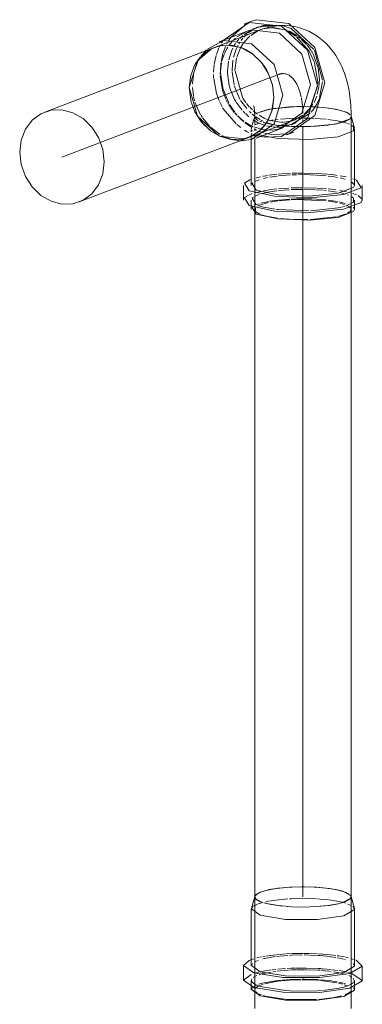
# Model space of a CAD drawing. Header units: millimetres. Extents: x -121 to 34184, y -147 to 33428.
# Tile 192 of 256: x 29193 to 29371, y 5965 to 6476. Entities that reach past the tile are written whole.
import ezdxf

# ---------------------------------------------------------------- set-up
doc = ezdxf.new("R2010")
doc.units = ezdxf.units.MM
doc.linetypes.add('ADSK_Осевая', pattern=[700, 500, -100, 0, -100])
doc.layers.add('P-PIPE-____-CNTR', color=3, linetype='ADSK_Осевая', lineweight=20)
doc.layers.add('P-PIPE-____-OTLN', color=3, linetype='Continuous', lineweight=20)

# ---------------------------------------------------------------- blocks, each defined once
blk = doc.blocks.new('ADSK_ППР_Отвод канализационный - Отвод раструбный-V24-_3D_ копия 1 копия 1')
at = {"layer": 'P-PIPE-____-CNTR', "color": 10}
for p, q in [((50463.02, 6446.08), (50443.87, 6438.76)), ((50463.74, 6446.35), (50463.02, 6446.08)), ((50466.95, 6447.57), (50463.74, 6446.35)), ((50468.22, 6448.06), (50467.5, 6447.78))]:
    blk.add_line(p, q, dxfattribs=at)
for start_param, end_param in [(0.015321, 0.239158), (5.736945, 6.281012), (5.335563, 5.730136), (5.257542, 5.310413), (5.139189, 5.242079), (4.984079, 5.127986)]:
    blk.add_ellipse((50468.22, 6422.33), major_axis=(3, 26.14), ratio=0.469859, start_param=start_param, end_param=end_param, dxfattribs=at)
at = {"layer": 'P-PIPE-____-OTLN', "color": 22}
for p, q in [((50459.31, 6471.42), (50434.95, 6462.12)), ((50454.19, 6475.67), (50450.44, 6474.24)), ((50458.03, 6472.8), (50455.63, 6471.89)), ((50451.88, 6470.46), (50437.47, 6464.95)), ((50437.09, 6462.79), (50434.95, 6462.12)), ((50461.92, 6450.57), (50461.61, 6451.1)), ((50505.43, 6425.2), (50505.87, 6426.17)), ((50505.86, 6426.29), (50505.51, 6425.3)), ((50507.57, 6420.11), (50505.83, 6426.47)), ((50505.87, 6426.17), (50505.87, 6427.15)), ((50452.78, 6415.41), (50477.14, 6424.7)), ((50456.55, 6414.97), (50470.96, 6420.47)), ((50461.14, 6421.72), (50461.61, 6422.36)), ((50474.71, 6421.9), (50477.11, 6422.82)), ((50497.9, 6422.35), (50498.01, 6422.37)), ((50450.64, 6414.74), (50452.78, 6415.41)), ((50468.01, 6414.88), (50459.8, 6416.34)), ((50472.4, 6416.69), (50476.15, 6418.12)), ((50507.62, 6390.45), (50507.62, 6419.79)), ((50454.12, 6414.27), (50454.12, 6390.45)), ((50450.07, 6390.45), (50450.07, 6382.82)), ((50511.67, 6382.82), (50511.67, 6390.45)), ((50454.12, 6382.82), (50454.12, 6377.93)), ((50507.62, 6377.93), (50507.62, 6382.82))]:
    blk.add_line(p, q, dxfattribs=at)
at = {"layer": 'P-PIPE-____-OTLN', "color": 9}
for p, q in [((50443.32, 6467.1), (50451.98, 6474.69)), ((50452.56, 6469.63), (50455.39, 6471.56)), ((50458.74, 6471.17), (50460.8, 6471.84)), ((50462.11, 6473.12), (50472.15, 6471.07)), ((50446.69, 6467.51), (50451.43, 6470.27)), ((50450.49, 6468.87), (50454.41, 6471.31)), ((50472.42, 6470.94), (50477.22, 6467.87)), ((50441.31, 6463.34), (50437.45, 6462.88)), ((50438.66, 6464.28), (50439.41, 6465.43)), ((50448.79, 6462.02), (50441.42, 6463.34)), ((50450.34, 6461.38), (50448.85, 6462)), ((50427.74, 6457.17), (50424.98, 6453.33)), ((50427.54, 6456.98), (50426.94, 6456.24)), ((50428.9, 6458.66), (50427.93, 6457.47)), ((50428.03, 6457.51), (50430.9, 6460.83)), ((50432.36, 6460.89), (50428.37, 6457.83)), ((50454.27, 6459.1), (50451.14, 6461)), ((50459.03, 6454.69), (50454.31, 6459.06)), ((50486.8, 6460.59), (50491.03, 6445.12)), ((50461.22, 6451.72), (50459.07, 6454.64)), ((50486.93, 6453.97), (50488.63, 6444.21)), ((50462.85, 6448.83), (50461.92, 6450.57)), ((50465.06, 6442.59), (50462.87, 6448.79)), ((50465.79, 6436.25), (50465.1, 6442.45)), ((50488.47, 6442.05), (50484.15, 6429.34)), ((50488.63, 6444.21), (50488.57, 6443.2)), ((50491.02, 6444.21), (50489.51, 6436.04)), ((50464.81, 6429.14), (50465.79, 6436.25)), ((50489.41, 6435.76), (50488.22, 6433.03)), ((50488.8, 6431.13), (50492.88, 6430.76)), ((50492.88, 6430.76), (50488.91, 6431.12)), ((50498.48, 6429.88), (50492.88, 6430.76)), ((50492.88, 6430.76), (50497.81, 6430.02)), ((50462.58, 6423.88), (50464.79, 6429.04)), ((50484.63, 6427.89), (50474.82, 6422.1)), ((50483.76, 6428.81), (50476.84, 6422.95)), ((50497.9, 6430), (50498.14, 6429.95)), ((50498.27, 6429.93), (50502.23, 6428.89)), ((50503.47, 6428.41), (50499.19, 6429.73)), ((50502.34, 6428.85), (50504.86, 6427.64)), ((50505.43, 6427.14), (50503.83, 6428.24)), ((50505.87, 6426.17), (50505.83, 6426.47)), ((50457.83, 6418.31), (50461.14, 6421.72)), ((50461.92, 6422.83), (50462.56, 6423.84)), ((50474.41, 6421.12), (50468.85, 6421.59)), ((50473.92, 6421.9), (50471.16, 6421.55)), ((50476.59, 6424.53), (50474.57, 6423.84)), ((50477.19, 6421), (50474.94, 6421.09)), ((50478.84, 6420.96), (50477.73, 6420.99)), ((50478.95, 6420.96), (50483.41, 6420.97)), ((50484.72, 6421.01), (50483.45, 6420.97)), ((50484.76, 6421.01), (50497.57, 6422.28)), ((50498.27, 6422.42), (50505.31, 6425.08)), ((50506.26, 6421.54), (50506.92, 6421.06)), ((50437.57, 6416.07), (50450.4, 6414.68)), ((50453.3, 6415.61), (50457.63, 6418.15)), ((50454.12, 6416.05), (50454.12, 6414.27)), ((50459.49, 6416.42), (50457.08, 6417.23)), ((50461.06, 6415.49), (50457.21, 6416.26)), ((50473.52, 6417.29), (50464.82, 6416.82)), ((50468.67, 6419.75), (50465.01, 6419.2)), ((50442.89, 6414.45), (50445.96, 6413.95)), ((50448.53, 6413.68), (50445.04, 6414.12)), ((50450.52, 6414.71), (50451.37, 6414.93)), ((50453.41, 6393.32), (50454.03, 6393.56)), ((50454.58, 6391.49), (50454.88, 6391.78)), ((50506.32, 6392.17), (50507.53, 6390.9)), ((50506.73, 6393.94), (50507.71, 6393.6)), ((50450.6, 6384.02), (50451.18, 6384.54)), ((50451.52, 6384.78), (50452.71, 6385.43)), ((50453, 6385.57), (50454.59, 6386.18)), ((50506.26, 6384.56), (50506.95, 6383.98)), ((50506.7, 6386.33), (50508.72, 6385.57)), ((50509.5, 6385.2), (50511.57, 6383.34)), ((50456.68, 6380.43), (50454.58, 6383.86)), ((50454.58, 6378.97), (50455.09, 6379.42)), ((50454.78, 6384.06), (50455.22, 6384.39)), ((50460.36, 6379.25), (50457.63, 6380.05)), ((50466.44, 6378.13), (50460.47, 6379.23)), ((50468.01, 6377.92), (50467.14, 6378.03)), ((50484.03, 6377.27), (50468.01, 6377.92)), ((50505.8, 6377.91), (50505.43, 6376.96)), ((50507.03, 6379.1), (50507.53, 6378.38)), ((50498.01, 6374.13), (50497.9, 6374.11))]:
    blk.add_line(p, q, dxfattribs=at)
at = {"layer": 'P-PIPE-____-OTLN', "color": 10}
for p, q in [((50461.13, 6471.92), (50464.58, 6472.31)), ((50465.06, 6472.32), (50472.62, 6471)), ((50442.33, 6465.59), (50443.27, 6467.03)), ((50444.87, 6465.9), (50445.97, 6466.91)), ((50446.59, 6464.99), (50447.73, 6466.34)), ((50448.11, 6466.75), (50449.74, 6468.27)), ((50448.78, 6465.62), (50449.77, 6466.89)), ((50450.08, 6464.55), (50453.43, 6468.01)), ((50450.24, 6467.43), (50451.96, 6469.13)), ((50453.87, 6468.36), (50457.88, 6470.8)), ((50478.27, 6467.85), (50479.69, 6466.7)), ((50480.02, 6466.41), (50482.79, 6463.58)), ((50436.05, 6458.43), (50437.35, 6461.8)), ((50437.56, 6462.25), (50438.03, 6463.18)), ((50439.54, 6459.33), (50440.35, 6461.61)), ((50440.33, 6459.33), (50441.31, 6461.23)), ((50440.38, 6461.7), (50440.77, 6462.62)), ((50441.4, 6463.93), (50441.82, 6464.71)), ((50441.43, 6461.44), (50441.87, 6462.16)), ((50442.63, 6463.28), (50444.16, 6465.15)), ((50444.14, 6460.82), (50444.59, 6461.77)), ((50444.88, 6457.06), (50446.25, 6461.17)), ((50445.31, 6463.08), (50445.92, 6464.05)), ((50446.36, 6461.42), (50446.65, 6462.04)), ((50446.61, 6457.03), (50448.45, 6461.93)), ((50446.94, 6462.62), (50447.31, 6463.32)), ((50447.7, 6463.99), (50448.2, 6464.79)), ((50448.64, 6462.28), (50449.83, 6464.21)), ((50483.07, 6463.26), (50485.1, 6460.49)), ((50427.3, 6456.41), (50427.8, 6457.19)), ((50434.88, 6453.35), (50435.89, 6457.88)), ((50438.46, 6454.46), (50439.42, 6458.94)), ((50438.73, 6454.72), (50440.17, 6458.98)), ((50442.48, 6455.68), (50444.06, 6460.64)), ((50445.65, 6450.32), (50446.49, 6456.55)), ((50485.31, 6460.15), (50485.61, 6459.65)), ((50485.61, 6459.65), (50486.49, 6457.98)), ((50486.62, 6457.7), (50488.61, 6451.92)), ((50424.42, 6449.62), (50426.63, 6455.26)), ((50426.66, 6455.31), (50427.02, 6455.94)), ((50434.45, 6449.23), (50434.84, 6453.04)), ((50437.96, 6448.15), (50438.61, 6454.16)), ((50438.16, 6450.12), (50438.39, 6453.92)), ((50441.71, 6449.58), (50442.33, 6454.92)), ((50444.11, 6450.5), (50444.56, 6455.53)), ((50488.7, 6451.52), (50489.5, 6445.3)), ((50423.55, 6443.23), (50424.32, 6449.22)), ((50434.57, 6446.3), (50434.43, 6448.1)), ((50436.07, 6438.26), (50434.6, 6445.96)), ((50439.12, 6439.9), (50437.97, 6447.3)), ((50438.24, 6447.7), (50438.16, 6449.35)), ((50439.6, 6440.1), (50438.24, 6447.62)), ((50441.75, 6448.79), (50441.71, 6449.58)), ((50442.71, 6442.28), (50441.76, 6448.66)), ((50444.12, 6449.79), (50444.11, 6450.5)), ((50445.16, 6442.66), (50444.13, 6449.51)), ((50449.74, 6435.64), (50445.67, 6449.92)), ((50424.09, 6437), (50423.58, 6441.36)), ((50443.05, 6440.97), (50442.75, 6442.13)), ((50445.41, 6435.07), (50443.06, 6440.94)), ((50448.18, 6435.31), (50445.27, 6442.23)), ((50489.14, 6441.61), (50488.31, 6437.79)), ((50489.49, 6445.07), (50489.19, 6441.94)), ((50424.71, 6434.4), (50424.18, 6436.56)), ((50437.38, 6434.57), (50436.09, 6438.2)), ((50440.83, 6435.28), (50439.13, 6439.85)), ((50442.44, 6433.22), (50439.62, 6440.06)), ((50488.02, 6436.85), (50486.63, 6433.58)), ((50427.84, 6427.08), (50424.91, 6433.69)), ((50438.99, 6431.26), (50437.61, 6434.03)), ((50441.61, 6433.73), (50441.08, 6434.76)), ((50442.25, 6432.58), (50441.86, 6433.26)), ((50445.26, 6428.36), (50442.44, 6432.26)), ((50446.01, 6433.99), (50445.45, 6435)), ((50449.33, 6429.51), (50446.19, 6433.69)), ((50451.74, 6430.32), (50448.59, 6434.61)), ((50451.22, 6433.43), (50449.83, 6435.47)), ((50453, 6431.31), (50451.63, 6432.9)), ((50454.66, 6429.64), (50453.29, 6431)), ((50476.53, 6431.32), (50480.31, 6431.4)), ((50480.36, 6431.4), (50481.23, 6431.4)), ((50484.79, 6430.71), (50481.28, 6427.26)), ((50481.45, 6431.4), (50484.77, 6431.34)), ((50484.89, 6431.33), (50481.52, 6431.4)), ((50486.1, 6432.63), (50485.31, 6431.41)), ((50485.47, 6431.31), (50486.79, 6431.25)), ((50486.87, 6431.25), (50485.52, 6431.31)), ((50487.6, 6431.21), (50488.4, 6431.16)), ((50488.54, 6431.15), (50487.66, 6431.2)), ((50428.62, 6425.83), (50428.08, 6426.67)), ((50432.53, 6421.03), (50428.78, 6425.58)), ((50446.54, 6426.95), (50445.59, 6427.97)), ((50446.63, 6427.12), (50445.81, 6428.11)), ((50449.34, 6424.43), (50446.95, 6426.53)), ((50449.24, 6424.39), (50447.09, 6426.59)), ((50450.72, 6428.05), (50449.81, 6428.98)), ((50452.84, 6426.15), (50451.08, 6427.71)), ((50454.1, 6427.94), (50453.1, 6428.88)), ((50455.91, 6426.45), (50454.6, 6427.5)), ((50457.34, 6427.42), (50455.09, 6429.25)), ((50455.87, 6426.32), (50455.39, 6424.6)), ((50455.87, 6427.13), (50455.87, 6426.51)), ((50455.91, 6426.47), (50456.29, 6425.21)), ((50458.65, 6424.64), (50456.4, 6426.09)), ((50463.73, 6429.98), (50457.58, 6428.07)), ((50464.14, 6430.06), (50464.93, 6430.2)), ((50464.85, 6430.19), (50464.17, 6430.06)), ((50480.77, 6426.88), (50476.74, 6424.59)), ((50478.35, 6425.36), (50479.42, 6425.37)), ((50479.68, 6425.37), (50480.89, 6425.38)), ((50481.34, 6425.38), (50483.25, 6425.36)), ((50437.92, 6416.89), (50432.9, 6420.68)), ((50448.68, 6420.45), (50446.54, 6422.16)), ((50450.25, 6423.74), (50449.39, 6424.39)), ((50450.21, 6423.53), (50449.4, 6424.25)), ((50453.83, 6420.85), (50450.84, 6423)), ((50454.06, 6421.47), (50450.87, 6423.31)), ((50454.12, 6419.79), (50454.58, 6420.83)), ((50454.4, 6420.99), (50454.16, 6420.11)), ((50454.89, 6421.09), (50454.17, 6421.42)), ((50454.58, 6420.83), (50454.85, 6421.09)), ((50455.25, 6424.08), (50454.59, 6421.67)), ((50455.66, 6424.1), (50454.92, 6424.59)), ((50459.36, 6419.64), (50455.41, 6420.87)), ((50457.92, 6422.85), (50455.7, 6424.08)), ((50456.01, 6421.85), (50458.43, 6422.83)), ((50457.7, 6424.21), (50456.87, 6424.71)), ((50459.5, 6423.46), (50458.52, 6423.83)), ((50458.54, 6423.82), (50459.65, 6423.41)), ((50461.29, 6421.59), (50458.6, 6422.54)), ((50460.32, 6423.76), (50459.06, 6424.41)), ((50460.23, 6423.22), (50461.02, 6422.99)), ((50461.38, 6422.9), (50460.47, 6423.15)), ((50461.28, 6422.92), (50462.23, 6422.69)), ((50463.59, 6422.39), (50461.6, 6422.84)), ((50465.01, 6420.85), (50461.98, 6421.41)), ((50466.12, 6421.87), (50462.2, 6422.96)), ((50462.91, 6424.48), (50462.34, 6424.68)), ((50462.7, 6422.58), (50464.08, 6422.3)), ((50463.82, 6424.2), (50463.01, 6424.45)), ((50463.53, 6424.05), (50464.48, 6424.21)), ((50465.15, 6422.11), (50463.64, 6422.38)), ((50468.84, 6423.34), (50464.22, 6424.09)), ((50464.72, 6424.25), (50465.41, 6424.35)), ((50465.32, 6422.08), (50467.04, 6421.82)), ((50467.12, 6420.68), (50465.39, 6420.8)), ((50467.07, 6421.81), (50465.48, 6422.05)), ((50466.93, 6421.74), (50466.17, 6421.86)), ((50466.35, 6424.49), (50467.96, 6424.69)), ((50467.14, 6421.8), (50468.64, 6421.61)), ((50468.65, 6421.61), (50467.23, 6421.79)), ((50468.79, 6420.69), (50467.34, 6420.68)), ((50471.11, 6421.55), (50467.78, 6421.63)), ((50468.85, 6421.59), (50472.56, 6421.24)), ((50470.8, 6423.31), (50469.21, 6423.32)), ((50469.28, 6424.83), (50476.46, 6425.3)), ((50474.29, 6423.77), (50471.18, 6423.33)), ((50472.82, 6421.22), (50474.38, 6421.12)), ((50474.82, 6422.1), (50473.92, 6421.9)), ((50474.7, 6421.11), (50476.22, 6421.04)), ((50476.34, 6421.03), (50478.95, 6420.96)), ((50476.75, 6425.31), (50477.48, 6425.34)), ((50483.32, 6425.36), (50484.56, 6425.33)), ((50485.54, 6425.29), (50486.54, 6425.25)), ((50487.02, 6425.23), (50492.95, 6424.78)), ((50493.72, 6424.69), (50498.73, 6423.95)), ((50499.07, 6423.89), (50499.75, 6423.75)), ((50499.88, 6423.72), (50501.16, 6423.43)), ((50501.77, 6423.28), (50503.43, 6422.79)), ((50504.05, 6422.58), (50505.05, 6422.18)), ((50439.65, 6415.96), (50438.87, 6416.36)), ((50443.98, 6414.37), (50440.27, 6415.68)), ((50451.98, 6418.33), (50450.62, 6419.13)), ((50452.85, 6417.88), (50452, 6418.32)), ((50454.62, 6417.11), (50453.96, 6417.38)), ((50454.12, 6419.42), (50454.12, 6418.29)), ((50454.12, 6416.92), (50454.12, 6416.09)), ((50454.63, 6418.7), (50454.15, 6419.52)), ((50456.13, 6416.58), (50455.13, 6416.92)), ((50456.82, 6419.21), (50455.69, 6419.78)), ((50456.92, 6416.34), (50456.13, 6416.58)), ((50460.38, 6417.8), (50458.41, 6418.51)), ((50460.12, 6419.49), (50459.36, 6419.64)), ((50461.19, 6419.33), (50460.12, 6419.49)), ((50461.84, 6417.39), (50461.07, 6417.59)), ((50464.96, 6419.2), (50461.63, 6419.28)), ((50464.82, 6416.82), (50462.02, 6417.34)), ((50456.61, 6394.4), (50458.89, 6394.96)), ((50459.95, 6395.18), (50460.44, 6395.27)), ((50460.85, 6395.34), (50462.47, 6395.61)), ((50463.14, 6395.7), (50467.4, 6396.22)), ((50463.53, 6394.71), (50467.46, 6395.29)), ((50468.28, 6396.3), (50471.93, 6396.6)), ((50468.29, 6395.39), (50472, 6395.73)), ((50472.13, 6395.74), (50474.25, 6395.87)), ((50472.42, 6396.63), (50474.43, 6396.74)), ((50475.05, 6395.91), (50477.48, 6396)), ((50478.14, 6396.86), (50480.91, 6396.88)), ((50478.3, 6396.02), (50481.14, 6396.04)), ((50481.29, 6396.88), (50487.3, 6396.72)), ((50481.55, 6396.04), (50487.67, 6395.86)), ((50487.69, 6396.7), (50493.4, 6396.31)), ((50488.14, 6395.83), (50492.95, 6395.44)), ((50493.78, 6396.28), (50495.67, 6396.1)), ((50493.89, 6395.34), (50497.46, 6394.84)), ((50495.67, 6396.1), (50496.98, 6395.92)), ((50497.13, 6395.9), (50498.62, 6395.68)), ((50497.81, 6394.78), (50498.73, 6394.61)), ((50500.26, 6395.42), (50503.24, 6394.84)), ((50456.27, 6392.65), (50458.21, 6393.42)), ((50460.36, 6394.04), (50462.53, 6394.52)), ((50500.16, 6394.33), (50502.82, 6393.65)), ((50455.75, 6386.55), (50459.02, 6387.36)), ((50455.93, 6384.81), (50458.26, 6385.78)), ((50459.69, 6386.22), (50462.21, 6386.83)), ((50460.42, 6387.64), (50462.77, 6388.03)), ((50462.53, 6386.89), (50463.08, 6387)), ((50463.22, 6388.1), (50467.37, 6388.61)), ((50463.48, 6387.07), (50467.44, 6387.64)), ((50468.22, 6388.69), (50473.65, 6389.08)), ((50468.29, 6387.74), (50473.95, 6388.22)), ((50474.78, 6388.26), (50477.48, 6388.37)), ((50477.69, 6388.38), (50480.79, 6388.41)), ((50479.13, 6389.25), (50481.04, 6389.26)), ((50481.31, 6388.41), (50487.19, 6388.23)), ((50481.57, 6389.26), (50487.66, 6389.1)), ((50487.73, 6388.2), (50491.07, 6387.97)), ((50488.17, 6389.08), (50493.08, 6388.74)), ((50491.66, 6387.92), (50492.85, 6387.81)), ((50493.9, 6387.7), (50498.62, 6386.97)), ((50493.99, 6388.65), (50495.67, 6388.47)), ((50495.67, 6388.47), (50497.93, 6388.18)), ((50500.03, 6387.86), (50503.54, 6387.18)), ((50500.58, 6386.58), (50503.01, 6385.95)), ((50504.03, 6385.62), (50504.6, 6385.4)), ((50504.55, 6386.94), (50505.18, 6386.78)), ((50457.06, 6380.49), (50458.12, 6380.88)), ((50457.25, 6379.62), (50458.01, 6380.01)), ((50458.5, 6380.23), (50462.94, 6381.58)), ((50463.58, 6382.2), (50467.79, 6382.81)), ((50464.13, 6381.81), (50467.81, 6382.37)), ((50468.29, 6382.87), (50469.97, 6383.04)), ((50468.32, 6382.44), (50474.14, 6382.96)), ((50470.23, 6383.06), (50474.05, 6383.34)), ((50474.67, 6383.37), (50477.48, 6383.48)), ((50474.76, 6382.99), (50477.37, 6383.11)), ((50477.7, 6383.12), (50492.88, 6382.52)), ((50477.76, 6383.49), (50485.66, 6383.44)), ((50485.71, 6383.43), (50492.95, 6382.92)), ((50493.89, 6382.82), (50498.73, 6382.1)), ((50494.21, 6382.34), (50498.69, 6381.57)), ((50499.88, 6381.87), (50502.77, 6381.14)), ((50499.99, 6381.28), (50502.5, 6380.55)), ((50503.47, 6380.17), (50504.95, 6379.28)), ((50456.21, 6377.19), (50456.3, 6378.9)), ((50462.03, 6374.52), (50459.42, 6375.25)), ((50467.7, 6373.5), (50462.94, 6374.32)), ((50499.31, 6374.41), (50498.47, 6374.22)), ((50503.33, 6375.68), (50499.68, 6374.5)), ((50505.32, 6376.85), (50504.08, 6376.03)), ((50505.09, 6379.17), (50505.59, 6378.58)), ((50476.09, 6372.82), (50468.85, 6373.35)), ((50483.45, 6372.73), (50476.49, 6372.8)), ((50497.9, 6374.11), (50484.89, 6372.77))]:
    blk.add_line(p, q, dxfattribs=at)
at = {"layer": 'P-PIPE-____-OTLN', "color": 22}
for points in [[(50454.19, 6475.67, 0), (50456.82, 6476.5, 0), (50473.52, 6474.58, 0), (50487.02, 6462.09, 0), (50492.18, 6443.8, 0)], [(50439.57, 6465.67, 0), (50453.07, 6475.06, 0), (50469.77, 6473.15, 0), (50483.27, 6460.66, 0), (50488.43, 6442.37, 0)], [(50474.06, 6473.31, 0), (50471.45, 6473.49, 0), (50468.85, 6473.46, 0), (50466.31, 6473.22, 0), (50463.85, 6472.78, 0), (50461.49, 6472.16, 0), (50459.31, 6471.42, 0)], [(50474.06, 6473.31, 0), (50476.65, 6472.9, 0), (50479.17, 6472.28, 0), (50481.6, 6471.46, 0), (50483.9, 6470.48, 0), (50486.05, 6469.35, 0), (50488.05, 6468.1, 0), (50489.89, 6466.76, 0), (50491.57, 6465.36, 0), (50493.1, 6463.9, 0), (50494.49, 6462.42, 0), (50495.75, 6460.91, 0), (50496.9, 6459.39, 0), (50497.93, 6457.87, 0), (50498.87, 6456.35, 0), (50499.72, 6454.82, 0), (50500.48, 6453.3, 0), (50501.18, 6451.79, 0), (50501.81, 6450.27, 0), (50502.38, 6448.76, 0), (50502.9, 6447.25, 0), (50503.36, 6445.75, 0), (50503.78, 6444.24, 0), (50504.15, 6442.73, 0), (50504.49, 6441.22, 0), (50504.78, 6439.72, 0), (50505.03, 6438.21, 0), (50505.25, 6436.7, 0), (50505.43, 6435.18, 0), (50505.58, 6433.67, 0), (50505.7, 6432.15, 0), (50505.79, 6430.63, 0), (50505.84, 6429.11, 0), (50505.87, 6427.59, 0), (50505.87, 6427.15, 0)], [(50451.88, 6470.46, 0), (50454.17, 6471.17, 0), (50468.67, 6469.51, 0), (50480.4, 6458.66, 0), (50484.88, 6442.78, 0)], [(50431.38, 6461.26, 0), (50439.76, 6465.67, 0), (50454.26, 6464.01, 0), (50465.99, 6453.16, 0), (50470.47, 6437.27, 0)], [(50443.87, 6463.21, 0), (50438.19, 6463.03, 0), (50432.91, 6461.19, 0)], [(50451.37, 6414.93, 0), (50454.83, 6416.34, 0), (50459.37, 6419.7, 0), (50462.86, 6424.37, 0), (50465.05, 6430.01, 0), (50465.79, 6436.25, 0), (50465.05, 6442.67, 0), (50462.86, 6448.81, 0), (50459.37, 6454.27, 0), (50454.83, 6458.68, 0), (50449.54, 6461.73, 0), (50443.87, 6463.21, 0)], [(50488.43, 6442.37, 0), (50483.27, 6425.26, 0), (50469.77, 6415.86, 0), (50461.3, 6415.47, 0)], [(50484.88, 6442.78, 0), (50480.4, 6427.91, 0), (50468.67, 6419.75, 0)], [(50492.18, 6443.8, 0), (50487.02, 6426.69, 0), (50473.52, 6417.29, 0)], [(50470.47, 6437.27, 0), (50465.99, 6422.41, 0), (50454.26, 6414.25, 0), (50448.89, 6413.67, 0)], [(50507.03, 6420.96, 0), (50507.15, 6418.75, 0), (50499.21, 6415.71, 0), (50484.26, 6414.24, 0), (50468.01, 6414.88, 0)], [(50483.45, 6420.97, 0), (50481.43, 6420.95, 0), (50478.84, 6420.96, 0)], [(50483.41, 6420.97, 0), (50484.04, 6420.99, 0), (50484.76, 6421.01, 0)], [(50497.97, 6422.36, 0), (50493.85, 6421.71, 0), (50487.88, 6421.16, 0), (50484.72, 6421.01, 0)], [(50505.15, 6424.93, 0), (50502.79, 6423.66, 0), (50498.94, 6422.56, 0), (50498.09, 6422.39, 0)], [(50466.07, 6384.8, 0), (50453.02, 6387.7, 0), (50450.6, 6391.65, 0), (50453.41, 6393.32, 0)], [(50468.01, 6385.54, 0), (50456.68, 6388.06, 0), (50454.58, 6391.49, 0)], [(50507.87, 6393.54, 0), (50508.72, 6393.2, 0), (50511.13, 6389.25, 0), (50501.98, 6385.76, 0), (50484.77, 6384.06, 0), (50466.07, 6384.8, 0)], [(50507.62, 6390.45, 0), (50507.15, 6389.41, 0), (50499.21, 6386.38, 0), (50484.26, 6384.9, 0), (50468.01, 6385.54, 0)], [(50466.07, 6377.17, 0), (50453.02, 6380.07, 0), (50450.6, 6384.02, 0)], [(50511.67, 6382.82, 0), (50511.13, 6381.62, 0), (50501.98, 6378.13, 0), (50484.77, 6376.43, 0), (50466.07, 6377.17, 0)], [(50468.01, 6373.03, 0), (50456.68, 6375.54, 0), (50454.58, 6378.97, 0)], [(50507.62, 6377.93, 0), (50507.15, 6376.89, 0), (50499.21, 6373.86, 0), (50484.26, 6372.38, 0), (50468.01, 6373.03, 0)]]:
    blk.add_polyline3d(points, dxfattribs=at)
at = {"layer": 'P-PIPE-____-OTLN', "color": 9}
for points in [[(50454.81, 6471.5, 0), (50457.92, 6472.6, 0), (50461.75, 6473.11, 0)], [(50456.03, 6471.91, 0), (50460.32, 6473.52, 0), (50470.38, 6473.46, 0)], [(50470.69, 6473.38, 0), (50474.82, 6471.86, 0), (50486.55, 6461.01, 0)], [(50477.58, 6467.57, 0), (50484.15, 6460.1, 0), (50486.83, 6454.28, 0)], [(50433.89, 6461.67, 0), (50426.13, 6455.17, 0), (50421.94, 6441.28, 0)], [(50424.88, 6453.16, 0), (50422.69, 6447.52, 0), (50421.94, 6441.28, 0), (50422.69, 6434.86, 0), (50423.01, 6433.62, 0)], [(50421.94, 6441.28, 0), (50426.13, 6426.43, 0), (50437.09, 6416.29, 0)], [(50423.1, 6433.33, 0), (50424.88, 6428.72, 0), (50428.37, 6423.25, 0), (50432.91, 6418.85, 0), (50438.19, 6415.8, 0), (50443.73, 6414.33, 0)], [(50488.19, 6432.97, 0), (50486.55, 6430.26, 0), (50485.13, 6428.45, 0)], [(50476.38, 6422.71, 0), (50472.42, 6421.19, 0), (50468.84, 6420.69, 0)], [(50443.87, 6414.32, 0), (50449.54, 6414.5, 0), (50450.47, 6414.7, 0)], [(50502.4, 6379.53, 0), (50499.21, 6378.75, 0), (50484.8, 6377.29, 0)], [(50507.11, 6383.81, 0), (50507.15, 6381.78, 0), (50502.9, 6379.68, 0)]]:
    blk.add_polyline3d(points, dxfattribs=at)
at = {"layer": 'P-PIPE-____-OTLN', "color": 10}
for points in [[(50473.5, 6470.66, 0), (50474.35, 6470.29, 0), (50477.92, 6468.11, 0)], [(50446.25, 6422.41, 0), (50439.57, 6430.26, 0), (50439.25, 6430.8, 0)], [(50445.53, 6428.47, 0), (50443.32, 6431.69, 0), (50442.84, 6432.5, 0)], [(50455.33, 6431.85, 0), (50455.34, 6431.82, 0), (50455.37, 6431.73, 0), (50455.41, 6431.59, 0), (50455.46, 6431.4, 0), (50455.51, 6431.16, 0), (50455.56, 6430.88, 0), (50455.62, 6430.56, 0), (50455.67, 6430.2, 0), (50455.72, 6429.8, 0), (50455.77, 6429.38, 0), (50455.81, 6428.92, 0), (50455.83, 6428.44, 0), (50455.85, 6427.94, 0), (50455.87, 6427.42, 0), (50455.87, 6427.15, 0)], [(50480.95, 6431.4, 0), (50477.7, 6431.36, 0), (50465.14, 6430.24, 0)], [(50465.64, 6430.32, 0), (50467.88, 6430.64, 0), (50473.86, 6431.19, 0), (50476.21, 6431.31, 0)], [(50456.76, 6424.79, 0), (50455.87, 6426.06, 0), (50455.87, 6426.17, 0)], [(50458.06, 6428.31, 0), (50458.94, 6428.69, 0), (50462.8, 6429.79, 0), (50463.48, 6429.93, 0)], [(50462.34, 6424.68, 0), (50460.8, 6425.34, 0), (50458.17, 6426.85, 0)], [(50475.23, 6396.78, 0), (50476.96, 6396.84, 0), (50477.67, 6396.86, 0)], [(50474.76, 6389.13, 0), (50476.96, 6389.21, 0), (50478.7, 6389.25, 0)], [(50459.11, 6381.19, 0), (50462.53, 6382, 0), (50463.07, 6382.11, 0)], [(50458.84, 6375.46, 0), (50458.26, 6375.7, 0), (50456.35, 6377, 0)]]:
    blk.add_polyline3d(points, dxfattribs=at)
blk = doc.blocks.new('ADSK_ППР_Отвод канализационный_Составной - Отвод раструбный-V32-_3D_ копия 1 копия 1')
at = {"layer": 'P-PIPE-____-OTLN', "color": 9}
for p, q in [((50456.58, 6022.31), (50455.89, 6021.3)), ((50456.22, 6021.95), (50455.91, 6021.37)), ((50458.62, 6023.45), (50456.23, 6021.96)), ((50458.94, 6023.58), (50456.8, 6022.48)), ((50468.22, 6025.58), (50463.2, 6024.77)), ((50473.86, 6026.09), (50468.36, 6025.59)), ((50473.86, 6026.09), (50468.93, 6025.66)), ((50474.92, 6026.15), (50473.86, 6026.09)), ((50474.94, 6026.15), (50473.86, 6026.09)), ((50481.46, 6026.29), (50475.08, 6026.15)), ((50487.92, 6026.08), (50481.63, 6026.29)), ((50499.47, 6024.56), (50494.64, 6025.43)), ((50502.23, 6023.78), (50499.11, 6024.64)), ((50504.86, 6022.53), (50502.92, 6023.53)), ((50505.86, 6021.18), (50505.33, 6022.14)), ((50505.83, 6021.37), (50505.62, 6021.8)), ((50455.88, 6021.22), (50455.87, 6021.07)), ((50455.87, 6021.06), (50456.1, 6020.35)), ((50456.11, 6020.34), (50458.94, 6018.56)), ((50458.94, 6018.56), (50460, 6018.19)), ((50460.55, 6018.02), (50462.95, 6017.42)), ((50462.96, 6017.42), (50468.27, 6016.55)), ((50468.27, 6016.55), (50471.74, 6016.2)), ((50487.88, 6016.05), (50494.53, 6016.69)), ((50494.53, 6016.69), (50499.29, 6017.53)), ((50499.29, 6017.53), (50500.25, 6017.77)), ((50501.08, 6017.99), (50505.7, 6020.47)), ((50505.86, 6020.91), (50505.87, 6021.07)), ((50454.13, 6014.85), (50454.16, 6015)), ((50454.16, 6015.01), (50454.91, 6016.03)), ((50472.36, 6016.15), (50472.99, 6016.11)), ((50473.02, 6016.1), (50474.87, 6015.99)), ((50474.87, 6015.99), (50481.41, 6015.84)), ((50481.42, 6015.84), (50487.88, 6016.05)), ((50506.72, 6016.11), (50507.55, 6015.08)), ((50507.62, 6014.68), (50507.6, 6014.51)), ((50452.94, 5988.01), (50455.46, 5988.98)), ((50454.13, 5985.51), (50454.8, 5986.6)), ((50506.32, 5988.97), (50507.96, 5988.39)), ((50506.93, 5986.6), (50507.62, 5985.37)), ((50450.08, 5977.91), (50453.97, 5980.85)), ((50506.32, 5981.34), (50511.67, 5977.73)), ((50507.62, 5985.34), (50507.6, 5985.18)), ((50455.96, 5975.72), (50454.54, 5976.81)), ((50506.3, 5976.04), (50505.23, 5975.45)), ((50507.13, 5976.72), (50506.37, 5976.09)), ((50511.67, 5977.72), (50511.65, 5977.52)), ((50454.13, 5972.99), (50454.8, 5974.09)), ((50455.87, 5972.84), (50455.88, 5972.98)), ((50488.37, 5972.35), (50476.48, 5972.21)), ((50490.59, 5972.53), (50488.37, 5972.35)), ((50498.5, 5973.52), (50491.19, 5972.58)), ((50507.07, 5973.95), (50507.62, 5972.84)), ((50507.62, 5972.83), (50507.6, 5972.66)), ((50460.93, 5969.68), (50460.21, 5969.88)), ((50500.64, 5969.63), (50500.13, 5969.5))]:
    blk.add_line(p, q, dxfattribs=at)
at = {"layer": 'P-PIPE-____-OTLN', "color": 22}
for p, q in [((50455.91, 6021.37), (50454.16, 6015)), ((50455.87, 6021.07), (50455.87, 5963.2)), ((50505.7, 6020.47), (50505.86, 6020.91)), ((50507.57, 6015), (50505.83, 6021.37)), ((50505.87, 5963.2), (50505.87, 6021.07)), ((50454.12, 6014.68), (50454.12, 5985.34)), ((50472.43, 6016.15), (50473.02, 6016.1)), ((50507.57, 6015), (50507.62, 6014.68)), ((50507.62, 5985.34), (50507.62, 6014.68)), ((50450.07, 5985.34), (50450.07, 5977.72)), ((50511.67, 5977.72), (50511.67, 5985.34)), ((50454.12, 5977.72), (50454.12, 5972.83)), ((50507.62, 5972.83), (50507.62, 5977.72))]:
    blk.add_line(p, q, dxfattribs=at)
at = {"layer": 'P-PIPE-____-OTLN', "color": 10}
for p, q in [((50455.17, 6016.24), (50455.7, 6016.58)), ((50455.91, 6021.37), (50455.88, 6021.22)), ((50456.24, 6016.86), (50457.32, 6017.34)), ((50457.73, 6017.49), (50459.34, 6018)), ((50461.59, 6018.56), (50462.69, 6018.79)), ((50462.97, 6018.84), (50468.24, 6019.61)), ((50468.47, 6019.64), (50473.03, 6020.03)), ((50473.85, 6020.08), (50474.91, 6020.13)), ((50474.98, 6020.14), (50481.46, 6020.27)), ((50481.53, 6020.27), (50487.94, 6020.08)), ((50494.52, 6019.49), (50498.5, 6018.89)), ((50498.66, 6018.86), (50499.65, 6018.66)), ((50499.66, 6018.66), (50501.26, 6018.3)), ((50501.87, 6018.15), (50502.83, 6017.87)), ((50504.24, 6017.4), (50505.97, 6016.62)), ((50505.87, 6021.07), (50505.83, 6021.37)), ((50464.16, 5990.72), (50466.58, 5991.02)), ((50467.22, 5991.09), (50468.7, 5991.23)), ((50469.08, 5991.27), (50471.73, 5991.49)), ((50472.23, 5991.53), (50475, 5991.64)), ((50474.95, 5990.8), (50480.5, 5990.94)), ((50475.22, 5991.65), (50481, 5991.76)), ((50481.42, 5991.76), (50484.24, 5991.73)), ((50481.58, 5990.94), (50483.71, 5990.91)), ((50484.32, 5990.89), (50487.94, 5990.74)), ((50484.62, 5991.72), (50488.17, 5991.6)), ((50488.62, 5991.57), (50491.09, 5991.42)), ((50491.27, 5991.41), (50494.9, 5991.07)), ((50495.12, 5991.04), (50497.9, 5990.69)), ((50455.85, 5987.32), (50457.66, 5988.13)), ((50456.9, 5989.39), (50457.97, 5989.65)), ((50458.6, 5989.79), (50459.4, 5989.95)), ((50460.13, 5990.09), (50461.28, 5990.3)), ((50460.16, 5988.89), (50461.82, 5989.27)), ((50461.81, 5990.38), (50464.1, 5990.72)), ((50462.24, 5989.36), (50464.57, 5989.78)), ((50464.57, 5989.78), (50466.6, 5990.08)), ((50467.42, 5990.18), (50468.68, 5990.32)), ((50469.21, 5990.38), (50473.08, 5990.7)), ((50473.85, 5990.74), (50474.88, 5990.8)), ((50491.42, 5990.48), (50495.12, 5990.08)), ((50495.41, 5990.04), (50497.86, 5989.66)), ((50498.66, 5989.52), (50499.53, 5989.35)), ((50498.67, 5990.57), (50499.66, 5990.42)), ((50499.79, 5989.3), (50501.87, 5988.81)), ((50500.09, 5990.35), (50502.38, 5989.93)), ((50502.41, 5988.66), (50502.97, 5988.5)), ((50503.04, 5989.79), (50504.32, 5989.51)), ((50456.5, 5981.66), (50458.07, 5982.05)), ((50458.24, 5980.69), (50459.44, 5981.07)), ((50458.9, 5982.23), (50461.12, 5982.66)), ((50459.71, 5981.14), (50460.15, 5981.26)), ((50460.26, 5981.28), (50461.27, 5981.52)), ((50461.21, 5982.68), (50464.48, 5983.17)), ((50461.42, 5981.55), (50464.33, 5982.09)), ((50464.93, 5983.23), (50466.9, 5983.46)), ((50465.23, 5982.23), (50466.58, 5982.42)), ((50467.33, 5982.51), (50473.37, 5983.09)), ((50467.82, 5983.55), (50471.77, 5983.87)), ((50472.63, 5983.92), (50474.78, 5984.03)), ((50473.91, 5983.11), (50474.81, 5983.15)), ((50474.96, 5984.04), (50477.08, 5984.11)), ((50475.14, 5983.16), (50477.3, 5983.24)), ((50477.3, 5984.11), (50481.32, 5984.16)), ((50477.7, 5983.25), (50481.75, 5983.29)), ((50481.6, 5984.16), (50482.41, 5984.15)), ((50482, 5983.29), (50482.6, 5983.28)), ((50482.6, 5984.15), (50487.96, 5983.98)), ((50482.84, 5983.28), (50488.06, 5983.1)), ((50488.45, 5983.96), (50490.12, 5983.86)), ((50488.51, 5983.08), (50489.89, 5982.98)), ((50490.47, 5982.94), (50494.28, 5982.54)), ((50494.69, 5982.49), (50495.57, 5982.37)), ((50496.1, 5983.31), (50498.77, 5982.96)), ((50496.81, 5982.18), (50498.64, 5981.87)), ((50498.86, 5981.83), (50499.51, 5981.71)), ((50499.69, 5982.81), (50502.36, 5982.33)), ((50499.79, 5981.65), (50501.91, 5981.16)), ((50502.47, 5981.01), (50502.97, 5980.87)), ((50503.03, 5982.19), (50503.84, 5982.01)), ((50504.55, 5981.83), (50505.44, 5981.6)), ((50455.15, 5979.19), (50456.98, 5980.2)), ((50457.65, 5974.72), (50460.29, 5975.79)), ((50460.84, 5976.53), (50466.88, 5977.6)), ((50461.09, 5976.03), (50466.78, 5977.12)), ((50466.83, 5977.13), (50469.4, 5977.45)), ((50467.04, 5977.62), (50469.67, 5977.91)), ((50469.74, 5977.48), (50471.59, 5977.66)), ((50470.03, 5977.94), (50471.42, 5978.06)), ((50471.76, 5977.68), (50473.86, 5977.85)), ((50472.02, 5978.11), (50473.37, 5978.2)), ((50473.86, 5977.85), (50479.92, 5978.03)), ((50473.9, 5978.23), (50479.66, 5978.42)), ((50480.38, 5978.03), (50488.01, 5977.84)), ((50480.51, 5978.42), (50481.62, 5978.42)), ((50481.67, 5978.42), (50489.32, 5978.13)), ((50488.49, 5977.81), (50489.3, 5977.75)), ((50489.92, 5978.09), (50495.83, 5977.46)), ((50489.94, 5977.7), (50498.55, 5976.5)), ((50496.29, 5977.4), (50498.66, 5977)), ((50499.34, 5976.34), (50501.52, 5975.77)), ((50499.48, 5976.85), (50501.87, 5976.29)), ((50502.22, 5976.2), (50502.97, 5975.98)), ((50504.64, 5980.26), (50506.19, 5979.46)), ((50455.24, 5974.43), (50456.82, 5975.28)), ((50455.99, 5973.32), (50456.32, 5973.76)), ((50457.21, 5971.2), (50456.32, 5971.91)), ((50456.38, 5973.83), (50457.63, 5974.71)), ((50459.33, 5970.18), (50457.92, 5970.79)), ((50502.28, 5975.52), (50503.75, 5974.9)), ((50504.37, 5971.1), (50502.82, 5970.35)), ((50505.55, 5972.04), (50504.77, 5971.36)), ((50505.86, 5972.82), (50505.86, 5972.67)), ((50471.38, 5967.99), (50461.11, 5969.63)), ((50487.88, 5967.81), (50473.21, 5967.85)), ((50495.94, 5968.67), (50489.15, 5967.91)), ((50500.13, 5969.5), (50496.31, 5968.73))]:
    blk.add_line(p, q, dxfattribs=at)
at = {"layer": 'P-PIPE-____-OTLN', "color": 9}
for points in [[(50463.12, 6024.75, 0), (50461.09, 6024.27, 0), (50458.69, 6023.48, 0)], [(50463.51, 6024.83, 0), (50462.8, 6024.68, 0), (50459.46, 6023.77, 0)], [(50468.79, 6025.65, 0), (50467.88, 6025.54, 0), (50463.6, 6024.85, 0)], [(50481.43, 6026.29, 0), (50480.31, 6026.29, 0), (50475.1, 6026.15, 0)], [(50487.91, 6026.08, 0), (50486.79, 6026.15, 0), (50481.6, 6026.29, 0)], [(50493.91, 6025.53, 0), (50492.88, 6025.65, 0), (50488.06, 6026.07, 0)], [(50494.52, 6025.45, 0), (50489.3, 6025.99, 0), (50488.07, 6026.07, 0)], [(50499.03, 6024.66, 0), (50498.14, 6024.85, 0), (50494.03, 6025.51, 0)], [(50505.61, 6021.81, 0), (50501.52, 6024.01, 0), (50499.53, 6024.55, 0)], [(50454.45, 5976.93, 0), (50454.13, 5977.88, 0), (50454.46, 5978.56, 0)], [(50506.86, 5978.96, 0), (50507.6, 5977.55, 0), (50507.35, 5976.97, 0)], [(50476.15, 5972.22, 0), (50471.84, 5972.45, 0), (50458.76, 5974.57, 0), (50456.32, 5975.53, 0)], [(50504.82, 5975.26, 0), (50502.03, 5974.29, 0), (50498.73, 5973.56, 0)], [(50473.21, 5967.85, 0), (50472.43, 5967.91, 0), (50471.76, 5967.96, 0)]]:
    blk.add_polyline3d(points, dxfattribs=at)
at = {"layer": 'P-PIPE-____-OTLN', "color": 22}
for points in [[(50455.87, 6021.07, 0), (50455.87, 6020.95, 0), (50456.87, 6019.6, 0), (50459.5, 6018.35, 0), (50460.11, 6018.15, 0)], [(50460.53, 6018.03, 0), (50463.59, 6017.29, 0), (50468.85, 6016.48, 0), (50471.78, 6016.2, 0)], [(50487.88, 6016.05, 0), (50493.85, 6016.6, 0), (50498.94, 6017.45, 0), (50502.79, 6018.56, 0), (50505.15, 6019.83, 0), (50505.86, 6021.18, 0)], [(50488.37, 6009.31, 0), (50471.84, 6009.42, 0), (50458.76, 6011.53, 0), (50454.13, 6014.85, 0)], [(50472.99, 6016.11, 0), (50474.94, 6015.99, 0), (50481.43, 6015.84, 0), (50487.88, 6016.05, 0)], [(50507.6, 6014.51, 0), (50502.03, 6011.26, 0), (50488.37, 6009.31, 0)], [(50489.5, 5979.16, 0), (50470.48, 5979.28, 0), (50455.42, 5981.72, 0), (50450.08, 5985.54, 0), (50452.94, 5988.01, 0)], [(50508.44, 5988.19, 0), (50511.65, 5985.15, 0), (50505.23, 5981.4, 0), (50489.5, 5979.16, 0)], [(50488.37, 5979.98, 0), (50471.84, 5980.08, 0), (50458.76, 5982.19, 0), (50454.13, 5985.51, 0)], [(50507.6, 5985.18, 0), (50502.03, 5981.92, 0), (50488.37, 5979.98, 0)], [(50489.5, 5971.53, 0), (50470.48, 5971.65, 0), (50455.42, 5974.09, 0), (50450.08, 5977.91, 0)], [(50511.65, 5977.52, 0), (50505.23, 5973.78, 0), (50489.5, 5971.53, 0)], [(50488.37, 5967.46, 0), (50471.84, 5967.56, 0), (50458.76, 5969.68, 0), (50454.13, 5972.99, 0)], [(50507.6, 5972.66, 0), (50502.03, 5969.41, 0), (50488.37, 5967.46, 0)]]:
    blk.add_polyline3d(points, dxfattribs=at)
at = {"layer": 'P-PIPE-____-OTLN', "color": 10}
for points in [[(50488.39, 6020.05, 0), (50489.89, 6019.95, 0), (50494.16, 6019.54, 0)], [(50488.42, 5990.71, 0), (50489.89, 5990.61, 0), (50491.15, 5990.51, 0)], [(50490.52, 5983.83, 0), (50491.26, 5983.78, 0), (50495.53, 5983.38, 0)], [(50458.02, 5975.74, 0), (50459.71, 5976.25, 0), (50460.39, 5976.43, 0)]]:
    blk.add_polyline3d(points, dxfattribs=at)

msp = doc.modelspace()

# ---------------------------------------------------------------- linework, layer by layer
at = {"layer": 'P-PIPE-____-CNTR', "color": 10}
for p, q in [((29322.19, 6446.08), (29303.04, 6438.76)), ((29322.9, 6446.35), (29322.19, 6446.08)), ((29326.12, 6447.57), (29322.9, 6446.35)), ((29327.39, 6448.06), (29326.67, 6447.78)), ((29340.03, 6426.17), (29340.03, 6425.27)), ((29340.03, 6426.17), (29340.03, 6425.27)), ((29340.03, 6424.71), (29340.03, 6423.58)), ((29340.03, 6424.71), (29340.03, 6423.58)), ((29340.03, 6420.96), (29340.03, 6384.41)), ((29340.03, 6420.96), (29340.03, 6384.41)), ((29340.03, 6384.22), (29340.03, 6377.41)), ((29340.03, 6377.41), (29340.03, 6376.59)), ((29340.03, 6376.59), (29340.03, 6372.52))]:
    msp.add_line(p, q, dxfattribs=at)
at = {"layer": 'P-PIPE-____-CNTR', "color": 9}
for p, q in [((29234.97, 6412.79), (29303.04, 6438.76)), ((29234.97, 6412.79), (29303.04, 6438.76)), ((29215.11, 6405.2), (29234.56, 6412.63)), ((29215.11, 6405.2), (29234.56, 6412.63)), ((29340.03, 6384.22), (29340.03, 6021.07)), ((29340.03, 6372.52), (29340.03, 6021.07))]:
    msp.add_line(p, q, dxfattribs=at)
at = {"layer": 'P-PIPE-____-CNTR', "color": 10}
for start_param, end_param in [(0.015321, 0.239158), (5.736945, 6.281012), (5.335563, 5.730136), (5.257542, 5.310413), (5.139189, 5.242079), (4.984079, 5.127986)]:
    msp.add_ellipse((29327.39, 6422.33), major_axis=(3, 26.14), ratio=0.469859, start_param=start_param, end_param=end_param, dxfattribs=at)
at = {"layer": 'P-PIPE-____-OTLN', "color": 22}
for p, q in [((29294.12, 6462.12), (29206.19, 6428.56)), ((29292.07, 6461.19), (29296.07, 6462.74)), ((29303.04, 6463.21), (29308.71, 6461.73)), ((29308.71, 6461.73), (29309.53, 6461.37)), ((29309.53, 6461.37), (29310.28, 6461.01)), ((29310.28, 6461.01), (29314, 6458.68)), ((29314, 6458.68), (29318.54, 6454.27)), ((29318.54, 6454.27), (29320.41, 6451.69)), ((29320.41, 6451.69), (29321.07, 6450.6)), ((29321.07, 6450.6), (29322.02, 6448.81)), ((29322.02, 6448.81), (29324.21, 6442.67)), ((29324.21, 6442.67), (29324.96, 6436.25)), ((29324.96, 6436.25), (29324.21, 6430.01)), ((29324.21, 6430.01), (29322.02, 6424.37)), ((29364.68, 6425.3), (29365.03, 6426.29)), ((29365.03, 6021.07), (29365.03, 6426.17)), ((29320.41, 6421.86), (29318.54, 6419.7)), ((29321.07, 6422.8), (29320.41, 6421.86)), ((29322.02, 6424.37), (29321.07, 6422.8)), ((29361.96, 6423.66), (29364.32, 6424.93)), ((29224.02, 6381.85), (29311.95, 6415.41)), ((29314, 6416.34), (29310.53, 6414.93)), ((29318.54, 6419.7), (29314, 6416.34)), ((29315.03, 6414.87), (29315.03, 6021.07)), ((29318.67, 6018.35), (29316.04, 6019.6)), ((29319.28, 6018.15), (29318.67, 6018.35)), ((29322.76, 6017.29), (29319.7, 6018.03)), ((29328.02, 6016.48), (29322.76, 6017.29)), ((29330.98, 6016.2), (29328.02, 6016.48)), ((29353.02, 6016.6), (29347.04, 6016.05)), ((29358.1, 6017.45), (29353.02, 6016.6)), ((29361.96, 6018.56), (29358.1, 6017.45)), ((29364.32, 6019.83), (29361.96, 6018.56)), ((29365.03, 6021.18), (29364.32, 6019.83)), ((29334.11, 6015.99), (29332.17, 6016.11)), ((29340.59, 6015.84), (29334.11, 6015.99)), ((29347.04, 6016.05), (29340.59, 6015.84))]:
    msp.add_line(p, q, dxfattribs=at)
at = {"layer": 'P-PIPE-____-OTLN', "color": 9}
for p, q in [((29285.66, 6455.67), (29286.9, 6457.17)), ((29287.53, 6457.83), (29291.53, 6460.89)), ((29284.14, 6453.33), (29285.66, 6455.67)), ((29352.05, 6430.76), (29347.97, 6431.13)), ((29356.98, 6430.02), (29352.05, 6430.76)), ((29357.31, 6429.95), (29357.07, 6430)), ((29361.4, 6428.89), (29357.44, 6429.93)), ((29364.03, 6427.64), (29361.51, 6428.85)), ((29328.02, 6421.59), (29333.57, 6421.12)), ((29334.11, 6421.09), (29336.36, 6421)), ((29336.9, 6420.99), (29338, 6420.96)), ((29342.62, 6420.97), (29343.89, 6421.01)), ((29315.03, 6416.72), (29315.03, 6415.37)), ((29310.53, 6414.93), (29309.69, 6414.71)), ((29315.06, 6021.3), (29315.75, 6022.31)), ((29315.96, 6022.48), (29318.11, 6023.58)), ((29347.22, 6026.07), (29352.05, 6025.65)), ((29352.05, 6025.65), (29353.1, 6025.52)), ((29358.27, 6024.64), (29361.4, 6023.78)), ((29362.08, 6023.53), (29364.03, 6022.53)), ((29364.5, 6022.14), (29365.03, 6021.18)), ((29332.17, 6016.11), (29331.55, 6016.15))]:
    msp.add_line(p, q, dxfattribs=at)
at = {"layer": 'P-PIPE-____-OTLN', "color": 10}
for p, q in [((29339.47, 6431.4), (29335.69, 6431.32)), ((29340.4, 6431.4), (29339.53, 6431.4)), ((29343.93, 6431.34), (29340.61, 6431.4)), ((29345.96, 6431.25), (29344.64, 6431.31)), ((29347.57, 6431.16), (29346.76, 6431.21)), ((29315.03, 6426.17), (29315.03, 6424.66)), ((29318.11, 6428.69), (29317.21, 6428.31)), ((29324.1, 6430.2), (29323.31, 6430.06)), ((29315.03, 6424.36), (29315.03, 6422.09)), ((29316.04, 6424.71), (29316.87, 6424.21)), ((29317.69, 6423.83), (29318.67, 6423.46)), ((29319.63, 6423.15), (29320.55, 6422.9)), ((29320.77, 6422.84), (29322.76, 6422.39)), ((29322.81, 6422.38), (29324.32, 6422.11)), ((29324.64, 6422.05), (29326.23, 6421.81)), ((29326.39, 6421.79), (29327.81, 6421.61)), ((29315.03, 6420.09), (29315.03, 6418.77))]:
    msp.add_line(p, q, dxfattribs=at)
at = {"layer": 'P-PIPE-____-OTLN', "color": 22}
for points in [[(29296.07, 6462.74, 0), (29297.36, 6463.03, 0), (29303.04, 6463.21, 0)], [(29215.11, 6429.65, 0), (29209.43, 6429.47, 0), (29204.15, 6427.63, 0), (29199.61, 6424.27, 0), (29196.12, 6419.6, 0), (29193.93, 6413.96, 0), (29193.18, 6407.72, 0)], [(29237.03, 6402.69, 0), (29236.29, 6409.11, 0), (29234.1, 6415.25, 0), (29230.61, 6420.71, 0), (29226.07, 6425.12, 0), (29220.78, 6428.17, 0), (29215.11, 6429.65, 0)], [(29338, 6420.96, 0), (29340.59, 6420.95, 0), (29342.62, 6420.97, 0)], [(29343.89, 6421.01, 0), (29347.04, 6421.16, 0), (29353.02, 6421.71, 0), (29357.13, 6422.36, 0)], [(29357.26, 6422.39, 0), (29358.1, 6422.56, 0), (29361.96, 6423.66, 0)], [(29193.18, 6407.72, 0), (29193.93, 6401.3, 0), (29196.12, 6395.16, 0), (29199.61, 6389.69, 0), (29204.15, 6385.29, 0), (29209.43, 6382.24, 0), (29215.11, 6380.76, 0)], [(29215.11, 6380.76, 0), (29220.78, 6380.94, 0), (29226.07, 6382.78, 0), (29230.61, 6386.14, 0), (29234.1, 6390.81, 0), (29236.29, 6396.45, 0), (29237.03, 6402.69, 0)], [(29316.04, 6019.6, 0), (29315.04, 6020.95, 0), (29315.03, 6021.07, 0)]]:
    msp.add_polyline3d(points, dxfattribs=at)
at = {"layer": 'P-PIPE-____-OTLN', "color": 9}
for points in [[(29281.11, 6441.28, 0), (29281.86, 6447.52, 0), (29284.05, 6453.16, 0)], [(29282.18, 6433.62, 0), (29281.86, 6434.86, 0), (29281.11, 6441.28, 0)], [(29302.9, 6414.33, 0), (29297.36, 6415.8, 0), (29292.07, 6418.85, 0), (29287.53, 6423.25, 0), (29284.05, 6428.72, 0), (29282.26, 6433.33, 0)], [(29309.64, 6414.7, 0), (29308.71, 6414.5, 0), (29303.04, 6414.32, 0)], [(29318.64, 6023.77, 0), (29321.96, 6024.68, 0), (29322.68, 6024.83, 0)], [(29322.77, 6024.85, 0), (29327.05, 6025.54, 0), (29327.97, 6025.65, 0)], [(29328.1, 6025.66, 0), (29333.02, 6026.09, 0), (29334.08, 6026.14, 0)], [(29334.24, 6026.15, 0), (29339.47, 6026.29, 0), (29340.6, 6026.29, 0)], [(29340.76, 6026.29, 0), (29345.96, 6026.15, 0), (29347.07, 6026.08, 0)], [(29353.22, 6025.51, 0), (29357.31, 6024.85, 0), (29358.2, 6024.66, 0)]]:
    msp.add_polyline3d(points, dxfattribs=at)
at = {"layer": 'P-PIPE-____-OTLN', "color": 10}
for points in [[(29335.38, 6431.31, 0), (29333.02, 6431.19, 0), (29327.05, 6430.64, 0), (29324.81, 6430.32, 0)], [(29315.03, 6426.17, 0), (29315.04, 6426.06, 0), (29315.93, 6424.79, 0)], [(29322.65, 6429.93, 0), (29321.96, 6429.79, 0), (29318.11, 6428.69, 0)]]:
    msp.add_polyline3d(points, dxfattribs=at)

# ---------------------------------------------------------------- block references
at = {"layer": 'P-PIPE-____-CNTR', "color": 10}
msp.add_blockref('ADSK_ППР_Отвод канализационный - Отвод раструбный-V24-_3D_ копия 1 копия 1', (-21140.83, 0), dxfattribs=at)
at = {"layer": 'P-PIPE-____-OTLN', "color": 9}
msp.add_blockref('ADSK_ППР_Отвод канализационный_Составной - Отвод раструбный-V32-_3D_ копия 1 копия 1', (-21140.83, 0), dxfattribs=at)

doc.saveas('drawing.dxf')
